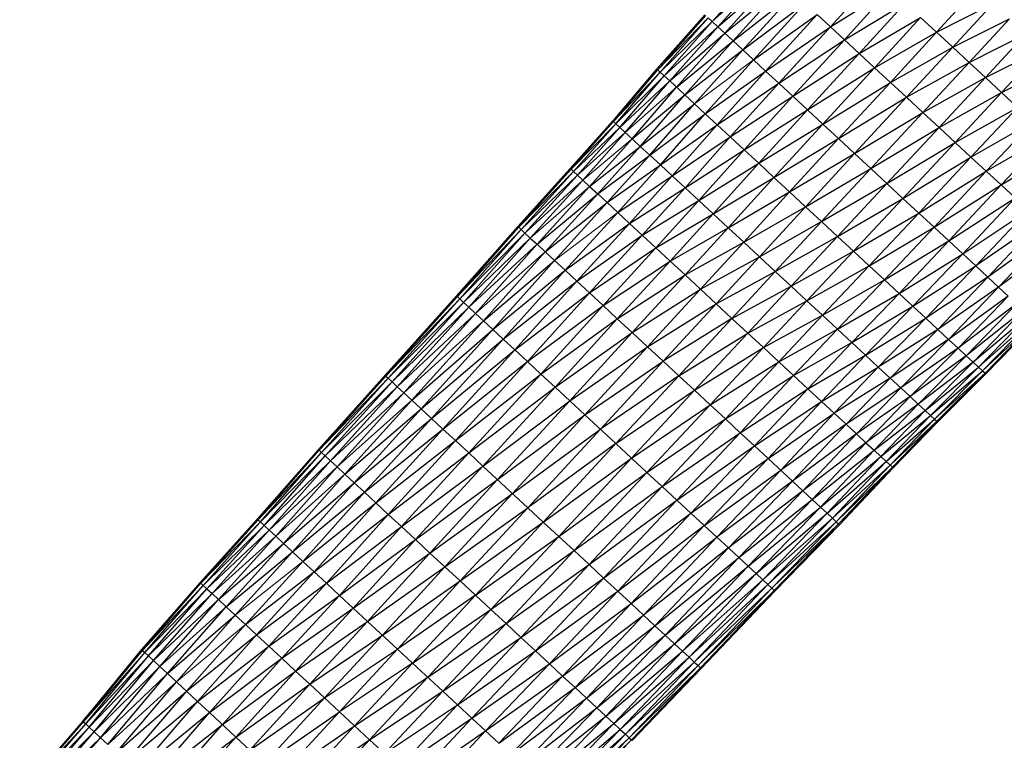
# Paper-space layout '_Left' of a CAD drawing. Header units: millimetres. Extents: x 1 to 464, y 0 to 650.
# Tile 17 of 50: x 139 to 214, y 270 to 325. Entities that reach past the tile are written whole.
import ezdxf

# ---------------------------------------------------------------- set-up
doc = ezdxf.new("R2010")
doc.units = ezdxf.units.MM

psp = doc.layouts.new('_Left')

# ---------------------------------------------------------------- linework, layer by layer
at = {"color": 7, "linetype": 'Continuous', "lineweight": 25}
for p, q in [((191.828, 325.335), (195.765, 329.678)), ((191.828, 325.335), (196.189, 329.285)), ((192.251, 324.944), (196.189, 329.285)), ((192.251, 324.944), (196.723, 328.79)), ((200.871, 324.945), (204.371, 328.805)), ((192.782, 324.45), (197.363, 328.197)), ((193.419, 323.86), (197.363, 328.197)), ((193.419, 323.86), (198.103, 327.511)), ((194.157, 323.177), (198.103, 327.511)), ((200.871, 324.945), (205.452, 327.803)), ((201.945, 323.95), (205.452, 327.803)), ((208.991, 324.523), (212.084, 327.872)), ((194.157, 323.177), (198.939, 326.736)), ((201.945, 323.95), (206.589, 326.749)), ((203.076, 322.901), (206.589, 326.749)), ((208.991, 324.523), (213.328, 326.719)), ((210.232, 323.373), (213.328, 326.719)), ((191.267, 325.855), (187.596, 321.71)), ((187.66, 321.651), (191.332, 325.795)), ((194.989, 322.405), (199.865, 325.878)), ((199.865, 325.878), (200.871, 324.945)), ((203.076, 322.901), (207.773, 325.652)), ((204.253, 321.81), (207.773, 325.652)), ((187.66, 321.651), (191.521, 325.62)), ((187.847, 321.477), (191.521, 325.62)), ((187.847, 321.477), (191.828, 325.335)), ((188.153, 321.194), (191.828, 325.335)), ((188.153, 321.194), (192.251, 324.944)), ((188.572, 320.805), (192.251, 324.944)), ((191.521, 325.62), (191.828, 325.335)), ((191.828, 325.335), (192.251, 324.944)), ((192.251, 324.944), (192.782, 324.45)), ((195.912, 321.55), (200.871, 324.945)), ((196.914, 320.621), (200.871, 324.945)), ((200.871, 324.945), (201.945, 323.95)), ((210.232, 323.373), (214.583, 325.556)), ((214.583, 325.556), (211.484, 322.212)), ((188.572, 320.805), (192.782, 324.45)), ((189.1, 320.316), (192.782, 324.45)), ((192.782, 324.45), (193.419, 323.86)), ((204.253, 321.81), (208.991, 324.523)), ((205.464, 320.688), (208.991, 324.523)), ((208.991, 324.523), (210.232, 323.373)), ((211.484, 322.212), (215.838, 324.392)), ((212.736, 321.052), (215.838, 324.392)), ((189.1, 320.316), (193.419, 323.86)), ((193.419, 323.86), (194.157, 323.177)), ((196.914, 320.621), (201.945, 323.95)), ((197.984, 319.629), (201.945, 323.95)), ((201.945, 323.95), (203.076, 322.901)), ((189.732, 319.73), (194.157, 323.177)), ((190.464, 319.051), (194.157, 323.177)), ((194.157, 323.177), (194.989, 322.405)), ((197.984, 319.629), (203.076, 322.901)), ((199.111, 318.585), (203.076, 322.901)), ((203.076, 322.901), (204.253, 321.81)), ((205.464, 320.688), (210.232, 323.373)), ((206.697, 319.545), (210.232, 323.373)), ((210.232, 323.373), (211.484, 322.212)), ((212.736, 321.052), (217.082, 323.24)), ((213.977, 319.902), (217.082, 323.24)), ((191.291, 318.285), (194.989, 322.405)), ((194.989, 322.405), (195.912, 321.55)), ((206.697, 319.545), (211.484, 322.212)), ((211.484, 322.212), (207.942, 318.391)), ((211.484, 322.212), (212.736, 321.052)), ((213.977, 319.902), (218.302, 322.109)), ((187.596, 321.71), (184.207, 317.747)), ((184.207, 317.747), (187.66, 321.651)), ((184.271, 317.688), (187.66, 321.651)), ((184.271, 317.688), (187.847, 321.477)), ((184.456, 317.517), (187.847, 321.477)), ((184.456, 317.517), (188.153, 321.194)), ((184.757, 317.237), (188.153, 321.194)), ((187.66, 321.651), (187.847, 321.477)), ((187.847, 321.477), (188.153, 321.194)), ((188.153, 321.194), (188.572, 320.805)), ((191.291, 318.285), (195.912, 321.55)), ((192.207, 317.436), (195.912, 321.55)), ((195.912, 321.55), (196.914, 320.621)), ((199.111, 318.585), (204.253, 321.81)), ((200.283, 317.498), (204.253, 321.81)), ((204.253, 321.81), (205.464, 320.688)), ((185.171, 316.853), (188.572, 320.805)), ((188.572, 320.805), (189.732, 319.73)), ((192.207, 317.436), (196.914, 320.621)), ((193.202, 316.514), (196.914, 320.621)), ((196.914, 320.621), (197.984, 319.629)), ((200.283, 317.498), (205.464, 320.688)), ((201.489, 316.38), (205.464, 320.688)), ((205.464, 320.688), (206.697, 319.545)), ((207.942, 318.391), (212.736, 321.052)), ((209.187, 317.237), (212.736, 321.052)), ((212.736, 321.052), (213.977, 319.902)), ((185.171, 316.853), (189.1, 320.316)), ((185.693, 316.37), (189.1, 320.316)), ((185.693, 316.37), (189.732, 319.73)), ((186.318, 315.791), (189.732, 319.73)), ((189.732, 319.73), (190.464, 319.051)), ((193.202, 316.514), (197.984, 319.629)), ((194.264, 315.529), (197.984, 319.629)), ((197.984, 319.629), (199.111, 318.585)), ((209.187, 317.237), (213.977, 319.902)), ((210.42, 316.094), (213.977, 319.902)), ((213.977, 319.902), (215.194, 318.774)), ((186.318, 315.791), (190.464, 319.051)), ((187.041, 315.121), (190.464, 319.051)), ((190.464, 319.051), (191.291, 318.285)), ((201.489, 316.38), (206.697, 319.545)), ((202.718, 315.242), (206.697, 319.545)), ((206.697, 319.545), (207.942, 318.391)), ((187.041, 315.121), (191.291, 318.285)), ((187.857, 314.364), (191.291, 318.285)), ((191.291, 318.285), (192.207, 317.436)), ((194.264, 315.529), (199.111, 318.585)), ((195.383, 314.493), (199.111, 318.585)), ((199.111, 318.585), (200.283, 317.498)), ((202.718, 315.242), (207.942, 318.391)), ((207.942, 318.391), (203.958, 314.092)), ((207.942, 318.391), (209.187, 317.237)), ((210.42, 316.094), (215.194, 318.774)), ((211.631, 314.973), (215.194, 318.774)), ((184.207, 317.747), (180.961, 314.096)), ((180.961, 314.096), (184.271, 317.688)), ((181.024, 314.038), (184.271, 317.688)), ((181.024, 314.038), (184.456, 317.517)), ((181.208, 313.868), (184.456, 317.517)), ((184.207, 317.747), (184.271, 317.688)), ((187.857, 314.364), (192.207, 317.436)), ((188.762, 313.525), (192.207, 317.436)), ((192.207, 317.436), (193.202, 316.514)), ((195.383, 314.493), (200.283, 317.498)), ((196.546, 313.414), (200.283, 317.498)), ((200.283, 317.498), (201.489, 316.38)), ((211.631, 314.973), (216.377, 317.677)), ((212.807, 313.883), (216.377, 317.677)), ((181.208, 313.868), (184.757, 317.237)), ((181.508, 313.589), (184.757, 317.237)), ((181.508, 313.589), (185.171, 316.853)), ((181.919, 313.208), (185.171, 316.853)), ((185.171, 316.853), (185.693, 316.37)), ((203.958, 314.092), (209.187, 317.237)), ((205.198, 312.943), (209.187, 317.237)), ((209.187, 317.237), (210.42, 316.094)), ((212.807, 313.883), (217.514, 316.624)), ((213.937, 312.835), (217.514, 316.624)), ((185.693, 316.37), (186.318, 315.791)), ((188.762, 313.525), (193.202, 316.514)), ((189.745, 312.614), (193.202, 316.514)), ((193.202, 316.514), (194.264, 315.529)), ((196.546, 313.414), (201.489, 316.38)), ((197.744, 312.304), (201.489, 316.38)), ((201.489, 316.38), (202.718, 315.242)), ((205.198, 312.943), (210.42, 316.094)), ((206.426, 311.804), (210.42, 316.094)), ((210.42, 316.094), (211.631, 314.973)), ((182.438, 312.727), (186.318, 315.791)), ((183.059, 312.152), (186.318, 315.791)), ((183.059, 312.152), (187.041, 315.121)), ((183.777, 311.486), (187.041, 315.121)), ((186.318, 315.791), (187.041, 315.121)), ((189.745, 312.614), (194.264, 315.529)), ((190.794, 311.642), (194.264, 315.529)), ((194.264, 315.529), (195.383, 314.493)), ((197.744, 312.304), (202.718, 315.242)), ((198.964, 311.173), (202.718, 315.242)), ((202.718, 315.242), (203.958, 314.092)), ((213.937, 312.835), (218.593, 315.624)), ((183.777, 311.486), (187.857, 314.364)), ((184.589, 310.733), (187.857, 314.364)), ((190.794, 311.642), (195.383, 314.493)), ((191.899, 310.618), (195.383, 314.493)), ((195.383, 314.493), (196.546, 313.414)), ((206.426, 311.804), (211.631, 314.973)), ((207.632, 310.687), (211.631, 314.973)), ((211.631, 314.973), (212.807, 313.883)), ((180.961, 314.096), (176.943, 309.661)), ((176.943, 309.661), (181.024, 314.038)), ((177.006, 309.603), (181.024, 314.038)), ((177.006, 309.603), (181.208, 313.868)), ((177.189, 309.433), (181.208, 313.868)), ((177.189, 309.433), (181.508, 313.589)), ((177.488, 309.156), (181.508, 313.589)), ((180.961, 314.096), (181.024, 314.038)), ((181.024, 314.038), (181.208, 313.868)), ((181.208, 313.868), (181.508, 313.589)), ((181.508, 313.589), (181.919, 313.208)), ((198.964, 311.173), (203.958, 314.092)), ((203.958, 314.092), (200.195, 310.032)), ((203.958, 314.092), (205.198, 312.943)), ((207.632, 310.687), (212.807, 313.883)), ((208.803, 309.602), (212.807, 313.883)), ((212.807, 313.883), (213.937, 312.835)), ((177.488, 309.156), (181.919, 313.208)), ((177.898, 308.776), (181.919, 313.208)), ((181.919, 313.208), (182.438, 312.727)), ((184.589, 310.733), (188.762, 313.525)), ((185.488, 309.9), (188.762, 313.525)), ((188.762, 313.525), (189.745, 312.614)), ((191.899, 310.618), (196.546, 313.414)), ((193.049, 309.552), (196.546, 313.414)), ((196.546, 313.414), (197.744, 312.304)), ((200.195, 310.032), (205.198, 312.943)), ((201.426, 308.892), (205.198, 312.943)), ((205.198, 312.943), (206.426, 311.804)), ((208.803, 309.602), (213.937, 312.835)), ((209.929, 308.558), (213.937, 312.835)), ((213.937, 312.835), (215.01, 311.841)), ((178.414, 308.298), (182.438, 312.727)), ((178.414, 308.298), (183.059, 312.152)), ((179.033, 307.725), (183.059, 312.152)), ((182.438, 312.727), (183.059, 312.152)), ((183.059, 312.152), (183.777, 311.486)), ((185.488, 309.9), (189.745, 312.614)), ((186.465, 308.994), (189.745, 312.614)), ((189.745, 312.614), (190.794, 311.642)), ((193.049, 309.552), (197.744, 312.304)), ((194.232, 308.456), (197.744, 312.304)), ((197.744, 312.304), (198.964, 311.173)), ((179.033, 307.725), (183.777, 311.486)), ((179.748, 307.061), (183.777, 311.486)), ((183.777, 311.486), (184.589, 310.733)), ((186.465, 308.994), (190.794, 311.642)), ((187.508, 308.027), (190.794, 311.642)), ((190.794, 311.642), (191.899, 310.618)), ((201.426, 308.892), (206.426, 311.804)), ((202.645, 307.761), (206.426, 311.804)), ((206.426, 311.804), (207.632, 310.687)), ((209.929, 308.558), (215.01, 311.841)), ((210.998, 307.568), (215.01, 311.841)), ((184.589, 310.733), (185.488, 309.9)), ((187.508, 308.027), (191.899, 310.618)), ((188.607, 307.009), (191.899, 310.618)), ((191.899, 310.618), (193.049, 309.552)), ((194.232, 308.456), (198.964, 311.173)), ((195.437, 307.339), (198.964, 311.173)), ((198.964, 311.173), (200.195, 310.032)), ((202.645, 307.761), (207.632, 310.687)), ((203.842, 306.652), (207.632, 310.687)), ((207.632, 310.687), (208.803, 309.602)), ((210.998, 307.568), (216.014, 310.91)), ((211.999, 306.64), (216.014, 310.91)), ((180.557, 306.312), (185.488, 309.9)), ((181.452, 305.481), (185.488, 309.9)), ((185.488, 309.9), (186.465, 308.994)), ((195.437, 307.339), (200.195, 310.032)), ((200.195, 310.032), (196.653, 306.212)), ((200.195, 310.032), (201.426, 308.892)), ((216.939, 310.053), (211.999, 306.64)), ((216.939, 310.053), (212.919, 305.787)), ((176.943, 309.661), (172.251, 304.352)), ((172.251, 304.352), (177.006, 309.603)), ((172.314, 304.294), (177.006, 309.603)), ((172.314, 304.294), (177.189, 309.433)), ((172.495, 304.126), (177.189, 309.433)), ((172.495, 304.126), (177.488, 309.156)), ((172.791, 303.852), (177.488, 309.156)), ((176.943, 309.661), (177.006, 309.603)), ((177.006, 309.603), (177.189, 309.433)), ((177.189, 309.433), (177.488, 309.156)), ((188.607, 307.009), (193.049, 309.552)), ((189.75, 305.95), (193.049, 309.552)), ((193.049, 309.552), (194.232, 308.456)), ((203.842, 306.652), (208.803, 309.602)), ((205.005, 305.574), (208.803, 309.602)), ((208.803, 309.602), (209.929, 308.558)), ((217.773, 309.28), (212.919, 305.787)), ((217.773, 309.28), (213.75, 305.017)), ((172.791, 303.852), (177.898, 308.776)), ((173.196, 303.476), (177.898, 308.776)), ((177.898, 308.776), (178.414, 308.298)), ((181.452, 305.481), (186.465, 308.994)), ((182.425, 304.58), (186.465, 308.994)), ((186.465, 308.994), (187.508, 308.027)), ((189.75, 305.95), (194.232, 308.456)), ((190.925, 304.86), (194.232, 308.456)), ((194.232, 308.456), (195.437, 307.339)), ((196.653, 306.212), (201.426, 308.892)), ((197.869, 305.085), (201.426, 308.892)), ((201.426, 308.892), (202.645, 307.761)), ((205.005, 305.574), (209.929, 308.558)), ((206.123, 304.538), (209.929, 308.558)), ((209.929, 308.558), (210.998, 307.568)), ((218.511, 308.596), (213.75, 305.017)), ((173.196, 303.476), (178.414, 308.298)), ((173.708, 303.002), (178.414, 308.298)), ((173.708, 303.002), (179.033, 307.725)), ((174.32, 302.434), (179.033, 307.725)), ((178.414, 308.298), (179.033, 307.725)), ((179.033, 307.725), (179.748, 307.061)), ((182.425, 304.58), (187.508, 308.027)), ((183.464, 303.617), (187.508, 308.027)), ((187.508, 308.027), (188.607, 307.009)), ((197.869, 305.085), (202.645, 307.761)), ((199.073, 303.968), (202.645, 307.761)), ((202.645, 307.761), (203.842, 306.652)), ((206.123, 304.538), (210.998, 307.568)), ((207.184, 303.555), (210.998, 307.568)), ((210.998, 307.568), (211.999, 306.64)), ((174.32, 302.434), (179.748, 307.061)), ((175.029, 301.778), (179.748, 307.061)), ((179.748, 307.061), (180.557, 306.312)), ((183.464, 303.617), (188.607, 307.009)), ((184.558, 302.603), (188.607, 307.009)), ((188.607, 307.009), (189.75, 305.95)), ((190.925, 304.86), (195.437, 307.339)), ((192.123, 303.75), (195.437, 307.339)), ((195.437, 307.339), (196.653, 306.212)), ((175.029, 301.778), (180.557, 306.312)), ((180.557, 306.312), (175.829, 301.036)), ((180.557, 306.312), (181.452, 305.481)), ((192.123, 303.75), (196.653, 306.212)), ((196.653, 306.212), (193.332, 302.63)), ((196.653, 306.212), (197.869, 305.085)), ((199.073, 303.968), (203.842, 306.652)), ((200.256, 302.872), (203.842, 306.652)), ((203.842, 306.652), (205.005, 305.574)), ((207.184, 303.555), (211.999, 306.64)), ((208.177, 302.634), (211.999, 306.64)), ((211.999, 306.64), (212.919, 305.787)), ((175.829, 301.036), (181.452, 305.481)), ((176.716, 300.214), (181.452, 305.481)), ((181.452, 305.481), (182.425, 304.58)), ((184.558, 302.603), (189.75, 305.95)), ((185.696, 301.548), (189.75, 305.95)), ((189.75, 305.95), (190.925, 304.86)), ((200.256, 302.872), (205.005, 305.574)), ((201.405, 301.808), (205.005, 305.574)), ((205.005, 305.574), (206.123, 304.538)), ((212.919, 305.787), (208.177, 302.634)), ((212.919, 305.787), (209.092, 301.787)), ((212.919, 305.787), (213.75, 305.017)), ((176.716, 300.214), (182.425, 304.58)), ((177.679, 299.321), (182.425, 304.58)), ((182.425, 304.58), (183.464, 303.617)), ((185.696, 301.548), (190.925, 304.86)), ((186.868, 300.462), (190.925, 304.86)), ((190.925, 304.86), (192.123, 303.75)), ((193.332, 302.63), (197.869, 305.085)), ((194.541, 301.509), (197.869, 305.085)), ((197.869, 305.085), (199.073, 303.968)), ((201.405, 301.808), (206.123, 304.538)), ((202.509, 300.784), (206.123, 304.538)), ((206.123, 304.538), (207.184, 303.555)), ((213.75, 305.017), (209.092, 301.787)), ((213.75, 305.017), (209.917, 301.022)), ((213.75, 305.017), (214.486, 304.335)), ((172.251, 304.352), (166.775, 298.271)), ((166.775, 298.271), (172.314, 304.294)), ((166.836, 298.214), (172.314, 304.294)), ((166.836, 298.214), (172.495, 304.126)), ((167.016, 298.047), (172.495, 304.126)), ((167.016, 298.047), (172.791, 303.852)), ((167.31, 297.775), (172.791, 303.852)), ((172.251, 304.352), (172.314, 304.294)), ((172.314, 304.294), (172.495, 304.126)), ((172.495, 304.126), (172.791, 303.852)), ((194.541, 301.509), (199.073, 303.968)), ((195.739, 300.399), (199.073, 303.968)), ((199.073, 303.968), (200.256, 302.872)), ((214.486, 304.335), (209.917, 301.022)), ((214.486, 304.335), (210.647, 300.346)), ((167.31, 297.775), (173.196, 303.476)), ((167.713, 297.401), (173.196, 303.476)), ((177.679, 299.321), (183.464, 303.617)), ((178.708, 298.368), (183.464, 303.617)), ((183.464, 303.617), (184.558, 302.603)), ((186.868, 300.462), (192.123, 303.75)), ((188.061, 299.357), (192.123, 303.75)), ((192.123, 303.75), (193.332, 302.63)), ((202.509, 300.784), (207.184, 303.555)), ((203.557, 299.813), (207.184, 303.555)), ((207.184, 303.555), (208.177, 302.634)), ((215.12, 303.747), (210.647, 300.346)), ((215.12, 303.747), (211.277, 299.762)), ((215.65, 303.256), (211.277, 299.762)), ((215.65, 303.256), (211.803, 299.274)), ((167.713, 297.401), (173.708, 303.002)), ((168.221, 296.931), (173.708, 303.002)), ((168.221, 296.931), (174.32, 302.434)), ((168.829, 296.367), (174.32, 302.434)), ((173.708, 303.002), (174.32, 302.434)), ((174.32, 302.434), (175.029, 301.778)), ((178.708, 298.368), (184.558, 302.603)), ((179.791, 297.364), (184.558, 302.603)), ((184.558, 302.603), (185.696, 301.548)), ((193.332, 302.63), (188.061, 299.357)), ((193.332, 302.63), (189.265, 298.241)), ((193.332, 302.63), (194.541, 301.509)), ((195.739, 300.399), (200.256, 302.872)), ((196.914, 299.31), (200.256, 302.872)), ((200.256, 302.872), (201.405, 301.808)), ((203.557, 299.813), (208.177, 302.634)), ((204.538, 298.903), (208.177, 302.634)), ((208.177, 302.634), (209.092, 301.787)), ((216.07, 302.867), (211.803, 299.274)), ((216.07, 302.867), (212.22, 298.888)), ((212.22, 298.888), (216.376, 302.584)), ((216.376, 302.584), (212.523, 298.607)), ((212.523, 298.607), (216.562, 302.411)), ((216.562, 302.411), (212.708, 298.436)), ((212.708, 298.436), (216.624, 302.354)), ((216.624, 302.354), (212.77, 298.378)), ((168.829, 296.367), (175.029, 301.778)), ((169.532, 295.715), (175.029, 301.778)), ((175.829, 301.036), (175.029, 301.778)), ((179.791, 297.364), (185.696, 301.548)), ((180.917, 296.319), (185.696, 301.548)), ((185.696, 301.548), (186.868, 300.462)), ((196.914, 299.31), (201.405, 301.808)), ((198.056, 298.252), (201.405, 301.808)), ((201.405, 301.808), (202.509, 300.784)), ((209.092, 301.787), (204.538, 298.903)), ((209.092, 301.787), (205.441, 298.066)), ((209.092, 301.787), (209.917, 301.022)), ((169.532, 295.715), (175.829, 301.036)), ((175.829, 301.036), (170.327, 294.978)), ((175.829, 301.036), (176.716, 300.214)), ((189.265, 298.241), (194.541, 301.509)), ((190.469, 297.125), (194.541, 301.509)), ((194.541, 301.509), (195.739, 300.399)), ((198.056, 298.252), (202.509, 300.784)), ((199.153, 297.234), (202.509, 300.784)), ((202.509, 300.784), (203.557, 299.813)), ((209.917, 301.022), (205.441, 298.066)), ((209.917, 301.022), (206.256, 297.311)), ((209.917, 301.022), (210.647, 300.346)), ((170.327, 294.978), (176.716, 300.214)), ((171.208, 294.162), (176.716, 300.214)), ((176.716, 300.214), (177.679, 299.321)), ((180.917, 296.319), (186.868, 300.462)), ((182.077, 295.245), (186.868, 300.462)), ((186.868, 300.462), (188.061, 299.357)), ((190.469, 297.125), (195.739, 300.399)), ((191.661, 296.019), (195.739, 300.399)), ((195.739, 300.399), (196.914, 299.31)), ((210.647, 300.346), (206.256, 297.311)), ((210.647, 300.346), (206.978, 296.643)), ((210.647, 300.346), (211.277, 299.762)), ((171.208, 294.162), (177.679, 299.321)), ((172.164, 293.275), (177.679, 299.321)), ((177.679, 299.321), (178.708, 298.368)), ((182.077, 295.245), (188.061, 299.357)), ((183.258, 294.15), (188.061, 299.357)), ((188.061, 299.357), (189.265, 298.241)), ((191.661, 296.019), (196.914, 299.31)), ((192.832, 294.935), (196.914, 299.31)), ((196.914, 299.31), (198.056, 298.252)), ((199.153, 297.234), (203.557, 299.813)), ((200.196, 296.269), (203.557, 299.813)), ((203.557, 299.813), (204.538, 298.903)), ((211.277, 299.762), (206.978, 296.643)), ((211.277, 299.762), (207.6, 296.066)), ((211.803, 299.274), (207.6, 296.066)), ((211.803, 299.274), (208.12, 295.584)), ((211.277, 299.762), (211.803, 299.274)), ((211.803, 299.274), (212.22, 298.888)), ((200.196, 296.269), (204.538, 298.903)), ((201.171, 295.365), (204.538, 298.903)), ((204.538, 298.903), (205.441, 298.066)), ((208.12, 295.584), (212.22, 298.888)), ((212.22, 298.888), (208.532, 295.203)), ((208.532, 295.203), (212.523, 298.607)), ((212.523, 298.607), (208.831, 294.925)), ((212.22, 298.888), (212.523, 298.607)), ((212.523, 298.607), (212.708, 298.436)), ((166.775, 298.271), (161.67, 292.595)), ((161.67, 292.595), (166.836, 298.214)), ((161.732, 292.538), (166.836, 298.214)), ((161.732, 292.538), (167.016, 298.047)), ((161.91, 292.372), (167.016, 298.047)), ((161.91, 292.372), (167.31, 297.775)), ((162.202, 292.102), (167.31, 297.775)), ((166.775, 298.271), (166.836, 298.214)), ((166.836, 298.214), (167.016, 298.047)), ((167.016, 298.047), (167.31, 297.775)), ((167.31, 297.775), (167.713, 297.401)), ((172.164, 293.275), (178.708, 298.368)), ((173.186, 292.329), (178.708, 298.368)), ((178.708, 298.368), (179.791, 297.364)), ((189.265, 298.241), (183.258, 294.15)), ((189.265, 298.241), (184.45, 293.045)), ((189.265, 298.241), (190.469, 297.125)), ((192.832, 294.935), (198.056, 298.252)), ((193.969, 293.88), (198.056, 298.252)), ((198.056, 298.252), (199.153, 297.234)), ((205.441, 298.066), (201.171, 295.365)), ((205.441, 298.066), (202.069, 294.532)), ((205.441, 298.066), (206.256, 297.311)), ((208.831, 294.925), (212.708, 298.436)), ((212.708, 298.436), (209.014, 294.756)), ((209.014, 294.756), (212.77, 298.378)), ((212.77, 298.378), (209.075, 294.699)), ((212.708, 298.436), (212.77, 298.378)), ((162.202, 292.102), (167.713, 297.401)), ((162.602, 291.731), (167.713, 297.401)), ((167.713, 297.401), (168.221, 296.931)), ((173.186, 292.329), (179.791, 297.364)), ((174.261, 291.332), (179.791, 297.364)), ((179.791, 297.364), (180.917, 296.319)), ((184.45, 293.045), (190.469, 297.125)), ((185.642, 291.941), (190.469, 297.125)), ((190.469, 297.125), (191.661, 296.019)), ((193.969, 293.88), (199.153, 297.234)), ((195.062, 292.867), (199.153, 297.234)), ((199.153, 297.234), (200.196, 296.269)), ((206.256, 297.311), (202.069, 294.532)), ((206.256, 297.311), (202.879, 293.782)), ((206.256, 297.311), (206.978, 296.643)), ((162.602, 291.731), (168.221, 296.931)), ((163.106, 291.263), (168.829, 296.367)), ((163.71, 290.704), (168.829, 296.367)), ((168.221, 296.931), (168.829, 296.367)), ((168.829, 296.367), (169.532, 295.715)), ((174.261, 291.332), (180.917, 296.319)), ((175.38, 290.295), (180.917, 296.319)), ((180.917, 296.319), (182.077, 295.245)), ((195.062, 292.867), (200.196, 296.269)), ((196.1, 291.906), (200.196, 296.269)), ((200.196, 296.269), (201.171, 295.365)), ((206.978, 296.643), (202.879, 293.782)), ((206.978, 296.643), (203.596, 293.117)), ((206.978, 296.643), (207.6, 296.066)), ((163.71, 290.704), (169.532, 295.715)), ((164.409, 290.056), (169.532, 295.715)), ((170.327, 294.978), (169.532, 295.715)), ((185.642, 291.941), (191.661, 296.019)), ((186.823, 290.846), (191.661, 296.019)), ((191.661, 296.019), (192.832, 294.935)), ((207.6, 296.066), (203.596, 293.117)), ((207.6, 296.066), (204.215, 292.544)), ((204.215, 292.544), (208.12, 295.584)), ((208.12, 295.584), (204.731, 292.065)), ((207.6, 296.066), (208.12, 295.584)), ((208.12, 295.584), (208.532, 295.203)), ((164.409, 290.056), (170.327, 294.978)), ((165.198, 289.324), (170.327, 294.978)), ((170.327, 294.978), (171.208, 294.162)), ((175.38, 290.295), (182.077, 295.245)), ((176.531, 289.228), (182.077, 295.245)), ((182.077, 295.245), (184.45, 293.045)), ((186.823, 290.846), (192.832, 294.935)), ((187.981, 289.772), (192.832, 294.935)), ((192.832, 294.935), (193.969, 293.88)), ((196.1, 291.906), (201.171, 295.365)), ((197.072, 291.005), (201.171, 295.365)), ((201.171, 295.365), (202.069, 294.532)), ((204.731, 292.065), (208.532, 295.203)), ((208.532, 295.203), (205.141, 291.686)), ((205.141, 291.686), (208.831, 294.925)), ((208.831, 294.925), (205.439, 291.41)), ((205.439, 291.41), (209.014, 294.756)), ((209.014, 294.756), (205.62, 291.241)), ((208.532, 295.203), (208.831, 294.925)), ((208.831, 294.925), (209.014, 294.756)), ((209.014, 294.756), (209.075, 294.699)), ((165.198, 289.324), (171.208, 294.162)), ((166.073, 288.514), (171.208, 294.162)), ((171.208, 294.162), (172.164, 293.275)), ((176.531, 289.228), (183.258, 294.15)), ((177.704, 288.141), (183.258, 294.15)), ((202.069, 294.532), (197.072, 291.005)), ((202.069, 294.532), (197.966, 290.176)), ((202.069, 294.532), (202.879, 293.782)), ((205.62, 291.241), (209.075, 294.699)), ((209.075, 294.699), (205.681, 291.185)), ((166.073, 288.514), (172.164, 293.275)), ((167.022, 287.634), (172.164, 293.275)), ((172.164, 293.275), (173.186, 292.329)), ((187.981, 289.772), (193.969, 293.88)), ((189.107, 288.729), (193.969, 293.88)), ((193.969, 293.88), (195.062, 292.867)), ((202.879, 293.782), (197.966, 290.176)), ((202.879, 293.782), (198.773, 289.429)), ((202.879, 293.782), (203.596, 293.117)), ((161.67, 292.595), (156.993, 287.272)), ((156.993, 287.272), (161.732, 292.538)), ((157.053, 287.216), (161.732, 292.538)), ((161.67, 292.595), (161.732, 292.538)), ((161.732, 292.538), (161.91, 292.372)), ((184.45, 293.045), (177.704, 288.141)), ((184.45, 293.045), (178.888, 287.044)), ((184.45, 293.045), (185.642, 291.941)), ((189.107, 288.729), (195.062, 292.867)), ((190.189, 287.726), (195.062, 292.867)), ((195.062, 292.867), (196.1, 291.906)), ((203.596, 293.117), (198.773, 289.429)), ((203.596, 293.117), (199.487, 288.767)), ((199.487, 288.767), (204.215, 292.544)), ((204.215, 292.544), (200.103, 288.196)), ((203.596, 293.117), (204.215, 292.544)), ((204.215, 292.544), (204.731, 292.065)), ((157.053, 287.216), (161.91, 292.372)), ((157.23, 287.052), (161.91, 292.372)), ((157.23, 287.052), (162.202, 292.102)), ((157.519, 286.785), (162.202, 292.102)), ((157.519, 286.785), (162.602, 291.731)), ((157.914, 286.418), (162.602, 291.731)), ((161.91, 292.372), (162.202, 292.102)), ((162.202, 292.102), (162.602, 291.731)), ((162.602, 291.731), (163.106, 291.263)), ((167.022, 287.634), (173.186, 292.329)), ((168.037, 286.694), (173.186, 292.329)), ((173.186, 292.329), (174.261, 291.332)), ((178.888, 287.044), (185.642, 291.941)), ((180.071, 285.947), (185.642, 291.941)), ((185.642, 291.941), (186.823, 290.846)), ((190.189, 287.726), (196.1, 291.906)), ((191.217, 286.774), (196.1, 291.906)), ((196.1, 291.906), (197.966, 290.176)), ((200.103, 288.196), (204.731, 292.065)), ((204.731, 292.065), (200.618, 287.719)), ((204.731, 292.065), (205.141, 291.686)), ((157.914, 286.418), (163.106, 291.263)), ((158.413, 285.956), (163.106, 291.263)), ((163.106, 291.263), (163.71, 290.704)), ((168.037, 286.694), (174.261, 291.332)), ((169.105, 285.704), (174.261, 291.332)), ((174.261, 291.332), (177.704, 288.141)), ((191.217, 286.774), (197.072, 291.005)), ((192.179, 285.882), (197.072, 291.005)), ((200.618, 287.719), (205.141, 291.686)), ((205.141, 291.686), (201.025, 287.341)), ((201.025, 287.341), (205.439, 291.41)), ((205.439, 291.41), (201.322, 287.066)), ((201.322, 287.066), (205.62, 291.241)), ((205.62, 291.241), (201.503, 286.899)), ((201.503, 286.899), (205.681, 291.185)), ((205.681, 291.185), (201.563, 286.843)), ((205.141, 291.686), (205.62, 291.241)), ((205.62, 291.241), (205.681, 291.185)), ((158.413, 285.956), (163.71, 290.704)), ((163.71, 290.704), (164.409, 290.056)), ((169.105, 285.704), (175.38, 290.295)), ((170.216, 284.674), (175.38, 290.295)), ((180.071, 285.947), (186.823, 290.846)), ((181.244, 284.86), (186.823, 290.846)), ((186.823, 290.846), (187.981, 289.772)), ((159.01, 285.403), (164.409, 290.056)), ((159.7, 284.762), (164.409, 290.056)), ((164.409, 290.056), (165.198, 289.324)), ((181.244, 284.86), (187.981, 289.772)), ((182.394, 283.794), (187.981, 289.772)), ((187.981, 289.772), (189.107, 288.729)), ((197.966, 290.176), (192.179, 285.882)), ((197.966, 290.176), (193.064, 285.062)), ((197.966, 290.176), (198.773, 289.429)), ((159.7, 284.762), (165.198, 289.324)), ((165.198, 289.324), (160.481, 284.039)), ((165.198, 289.324), (166.073, 288.514)), ((170.216, 284.674), (176.531, 289.228)), ((171.359, 283.614), (176.531, 289.228)), ((182.394, 283.794), (189.107, 288.729)), ((183.512, 282.758), (189.107, 288.729)), ((189.107, 288.729), (190.189, 287.726)), ((198.773, 289.429), (193.064, 285.062)), ((198.773, 289.429), (193.863, 284.322)), ((193.863, 284.322), (199.487, 288.767)), ((199.487, 288.767), (194.569, 283.667)), ((198.773, 289.429), (199.487, 288.767)), ((199.487, 288.767), (200.103, 288.196)), ((160.481, 284.039), (166.073, 288.514)), ((161.345, 283.238), (166.073, 288.514)), ((166.073, 288.514), (167.022, 287.634)), ((171.359, 283.614), (177.704, 288.141)), ((177.704, 288.141), (172.524, 282.535)), ((177.704, 288.141), (178.888, 287.044)), ((194.569, 283.667), (200.103, 288.196)), ((200.103, 288.196), (195.18, 283.101)), ((200.103, 288.196), (200.618, 287.719)), ((156.993, 287.272), (152.616, 282.42)), ((152.616, 282.42), (157.053, 287.216)), ((152.676, 282.364), (157.053, 287.216)), ((156.993, 287.272), (157.053, 287.216)), ((157.053, 287.216), (157.23, 287.052)), ((161.345, 283.238), (167.022, 287.634)), ((162.284, 282.368), (167.022, 287.634)), ((167.022, 287.634), (168.037, 286.694)), ((183.512, 282.758), (190.189, 287.726)), ((184.587, 281.762), (190.189, 287.726)), ((190.189, 287.726), (191.217, 286.774)), ((195.18, 283.101), (200.618, 287.719)), ((200.618, 287.719), (195.689, 282.629)), ((195.689, 282.629), (201.025, 287.341)), ((201.025, 287.341), (196.093, 282.255)), ((200.618, 287.719), (201.025, 287.341)), ((201.025, 287.341), (201.322, 287.066)), ((152.852, 282.201), (157.23, 287.052)), ((152.852, 282.201), (157.519, 286.785)), ((153.139, 281.935), (157.519, 286.785)), ((157.23, 287.052), (157.519, 286.785)), ((162.284, 282.368), (168.037, 286.694)), ((163.287, 281.438), (168.037, 286.694)), ((168.037, 286.694), (169.105, 285.704)), ((172.524, 282.535), (178.888, 287.044)), ((178.888, 287.044), (173.699, 281.445)), ((178.888, 287.044), (180.071, 285.947)), ((184.587, 281.762), (191.217, 286.774)), ((185.607, 280.816), (191.217, 286.774)), ((191.217, 286.774), (192.179, 285.882)), ((196.093, 282.255), (201.322, 287.066)), ((201.322, 287.066), (196.386, 281.983)), ((196.386, 281.983), (201.503, 286.899)), ((201.503, 286.899), (196.565, 281.817)), ((196.565, 281.817), (201.563, 286.843)), ((201.563, 286.843), (196.625, 281.762)), ((201.322, 287.066), (201.503, 286.899)), ((201.503, 286.899), (201.563, 286.843)), ((153.533, 281.571), (157.914, 286.418)), ((154.028, 281.111), (158.413, 285.956)), ((158.413, 285.956), (159.01, 285.403)), ((163.287, 281.438), (169.105, 285.704)), ((164.342, 280.46), (169.105, 285.704)), ((169.105, 285.704), (170.216, 284.674)), ((173.699, 281.445), (180.071, 285.947)), ((174.874, 280.356), (180.071, 285.947)), ((180.071, 285.947), (181.244, 284.86)), ((185.607, 280.816), (192.179, 285.882)), ((186.562, 279.931), (192.179, 285.882)), ((192.179, 285.882), (193.064, 285.062)), ((154.028, 281.111), (159.01, 285.403)), ((159.01, 285.403), (159.7, 284.762)), ((193.064, 285.062), (186.562, 279.931)), ((193.064, 285.062), (187.441, 279.116)), ((193.064, 285.062), (193.863, 284.322)), ((154.622, 280.561), (159.7, 284.762)), ((155.309, 279.924), (159.7, 284.762)), ((160.481, 284.039), (159.7, 284.762)), ((164.342, 280.46), (170.216, 284.674)), ((165.441, 279.442), (170.216, 284.674)), ((170.216, 284.674), (171.359, 283.614)), ((174.874, 280.356), (181.244, 284.86)), ((176.039, 279.277), (181.244, 284.86)), ((181.244, 284.86), (182.394, 283.794)), ((187.441, 279.116), (193.863, 284.322)), ((193.863, 284.322), (188.234, 278.381)), ((193.863, 284.322), (194.569, 283.667)), ((160.481, 284.039), (156.085, 279.205)), ((160.481, 284.039), (161.345, 283.238)), ((165.441, 279.442), (171.359, 283.614)), ((166.571, 278.394), (171.359, 283.614)), ((171.359, 283.614), (172.524, 282.535)), ((176.039, 279.277), (182.394, 283.794)), ((177.181, 278.218), (182.394, 283.794)), ((182.394, 283.794), (183.512, 282.758)), ((188.234, 278.381), (194.569, 283.667)), ((194.569, 283.667), (188.936, 277.731)), ((194.569, 283.667), (195.18, 283.101)), ((156.085, 279.205), (161.345, 283.238)), ((156.945, 278.408), (161.345, 283.238)), ((161.345, 283.238), (162.284, 282.368)), ((177.181, 278.218), (183.512, 282.758)), ((178.291, 277.189), (183.512, 282.758)), ((183.512, 282.758), (184.587, 281.762)), ((188.936, 277.731), (195.18, 283.101)), ((195.18, 283.101), (189.542, 277.169)), ((195.18, 283.101), (195.689, 282.629)), ((152.616, 282.42), (148.142, 277.284)), ((148.142, 277.284), (152.676, 282.364)), ((148.201, 277.229), (152.676, 282.364)), ((148.375, 277.068), (152.852, 282.201)), ((148.375, 277.068), (153.139, 281.935)), ((148.658, 276.806), (153.139, 281.935)), ((152.616, 282.42), (152.676, 282.364)), ((152.676, 282.364), (152.852, 282.201)), ((152.852, 282.201), (153.139, 281.935)), ((153.139, 281.935), (153.533, 281.571)), ((156.945, 278.408), (162.284, 282.368)), ((157.879, 277.542), (162.284, 282.368)), ((162.284, 282.368), (163.287, 281.438)), ((166.571, 278.394), (172.524, 282.535)), ((167.722, 277.327), (172.524, 282.535)), ((172.524, 282.535), (173.699, 281.445)), ((189.542, 277.169), (195.689, 282.629)), ((195.689, 282.629), (190.048, 276.701)), ((190.048, 276.701), (196.093, 282.255)), ((196.093, 282.255), (190.448, 276.329)), ((190.448, 276.329), (196.386, 281.983)), ((196.386, 281.983), (190.74, 276.059)), ((195.689, 282.629), (196.093, 282.255)), ((196.093, 282.255), (196.386, 281.983)), ((196.386, 281.983), (196.565, 281.817)), ((149.046, 276.446), (153.533, 281.571)), ((153.533, 281.571), (154.028, 281.111)), ((157.879, 277.542), (163.287, 281.438)), ((158.876, 276.618), (163.287, 281.438)), ((163.287, 281.438), (164.342, 280.46)), ((173.699, 281.445), (167.722, 277.327)), ((173.699, 281.445), (168.884, 276.25)), ((173.699, 281.445), (174.874, 280.356)), ((178.291, 277.189), (184.587, 281.762)), ((179.359, 276.2), (184.587, 281.762)), ((184.587, 281.762), (185.607, 280.816)), ((190.74, 276.059), (196.565, 281.817)), ((196.565, 281.817), (190.918, 275.895)), ((190.918, 275.895), (196.625, 281.762)), ((196.625, 281.762), (190.977, 275.84)), ((196.565, 281.817), (196.625, 281.762)), ((149.046, 276.446), (154.028, 281.111)), ((149.536, 275.992), (154.028, 281.111)), ((149.536, 275.992), (154.622, 280.561)), ((150.122, 275.449), (154.622, 280.561)), ((154.028, 281.111), (154.622, 280.561)), ((158.876, 276.618), (164.342, 280.46)), ((159.926, 275.645), (164.342, 280.46)), ((164.342, 280.46), (165.441, 279.442)), ((179.359, 276.2), (185.607, 280.816)), ((180.372, 275.261), (185.607, 280.816)), ((185.607, 280.816), (186.562, 279.931)), ((150.122, 275.449), (155.309, 279.924)), ((156.085, 279.205), (155.309, 279.924)), ((168.884, 276.25), (174.874, 280.356)), ((170.046, 275.173), (174.874, 280.356)), ((174.874, 280.356), (176.039, 279.277)), ((180.372, 275.261), (186.562, 279.931)), ((181.32, 274.382), (186.562, 279.931)), ((186.562, 279.931), (187.441, 279.116)), ((156.085, 279.205), (156.945, 278.408)), ((159.926, 275.645), (165.441, 279.442)), ((161.018, 274.632), (165.441, 279.442)), ((165.441, 279.442), (167.722, 277.327)), ((170.046, 275.173), (176.039, 279.277)), ((171.197, 274.107), (176.039, 279.277)), ((176.039, 279.277), (177.181, 278.218)), ((181.32, 274.382), (187.441, 279.116)), ((187.441, 279.116), (182.193, 273.573)), ((187.441, 279.116), (188.234, 278.381)), ((151.566, 274.11), (156.945, 278.408)), ((152.414, 273.324), (156.945, 278.408)), ((156.945, 278.408), (157.879, 277.542)), ((161.018, 274.632), (166.571, 278.394)), ((162.142, 273.59), (166.571, 278.394)), ((171.197, 274.107), (177.181, 278.218)), ((172.327, 273.06), (177.181, 278.218)), ((177.181, 278.218), (178.291, 277.189)), ((182.193, 273.573), (188.234, 278.381)), ((188.234, 278.381), (182.98, 272.843)), ((188.234, 278.381), (188.936, 277.731)), ((152.414, 273.324), (157.879, 277.542)), ((153.336, 272.47), (157.879, 277.542)), ((157.879, 277.542), (158.876, 276.618)), ((182.98, 272.843), (188.936, 277.731)), ((188.936, 277.731), (183.677, 272.198)), ((188.936, 277.731), (189.542, 277.169)), ((148.142, 277.284), (143.632, 271.806)), ((143.632, 271.806), (148.201, 277.229)), ((143.69, 271.752), (148.375, 277.068)), ((143.859, 271.596), (148.375, 277.068)), ((144.135, 271.34), (148.658, 276.806)), ((148.142, 277.284), (148.201, 277.229)), ((148.201, 277.229), (148.375, 277.068)), ((148.375, 277.068), (148.658, 276.806)), ((162.142, 273.59), (167.722, 277.327)), ((163.287, 272.529), (167.722, 277.327)), ((167.722, 277.327), (168.884, 276.25)), ((172.327, 273.06), (178.291, 277.189)), ((173.424, 272.043), (178.291, 277.189)), ((178.291, 277.189), (179.359, 276.2)), ((183.677, 272.198), (189.542, 277.169)), ((189.542, 277.169), (184.279, 271.64)), ((184.279, 271.64), (190.048, 276.701)), ((190.048, 276.701), (184.781, 271.175)), ((189.542, 277.169), (190.048, 276.701)), ((190.048, 276.701), (190.448, 276.329)), ((144.513, 270.989), (149.046, 276.446)), ((144.513, 270.989), (149.536, 275.992)), ((144.99, 270.547), (149.536, 275.992)), ((149.046, 276.446), (149.536, 275.992)), ((149.536, 275.992), (150.122, 275.449)), ((153.336, 272.47), (158.876, 276.618)), ((154.32, 271.557), (158.876, 276.618)), ((158.876, 276.618), (159.926, 275.645)), ((168.884, 276.25), (163.287, 272.529)), ((168.884, 276.25), (164.443, 271.458)), ((168.884, 276.25), (171.197, 274.107)), ((173.424, 272.043), (179.359, 276.2)), ((174.479, 271.065), (179.359, 276.2)), ((179.359, 276.2), (180.372, 275.261)), ((184.781, 271.175), (190.448, 276.329)), ((190.448, 276.329), (185.179, 270.806)), ((185.179, 270.806), (190.74, 276.059)), ((190.74, 276.059), (185.469, 270.538)), ((185.469, 270.538), (190.918, 275.895)), ((190.918, 275.895), (185.645, 270.374)), ((190.448, 276.329), (190.74, 276.059)), ((190.74, 276.059), (190.918, 275.895)), ((190.918, 275.895), (190.977, 275.84)), ((144.99, 270.547), (150.122, 275.449)), ((145.56, 270.019), (150.122, 275.449)), ((150.122, 275.449), (151.566, 274.11)), ((154.32, 271.557), (159.926, 275.645)), ((155.357, 270.597), (159.926, 275.645)), ((159.926, 275.645), (161.018, 274.632)), ((164.443, 271.458), (170.046, 275.173)), ((165.598, 270.387), (170.046, 275.173)), ((174.479, 271.065), (180.372, 275.261)), ((175.48, 270.137), (180.372, 275.261)), ((180.372, 275.261), (181.32, 274.382)), ((185.645, 270.374), (190.977, 275.84)), ((190.977, 275.84), (185.704, 270.319)), ((145.56, 270.019), (150.8, 274.82)), ((146.221, 269.406), (150.8, 274.82)), ((155.357, 270.597), (161.018, 274.632)), ((156.435, 269.597), (161.018, 274.632)), ((161.018, 274.632), (162.142, 273.59)), ((175.48, 270.137), (181.32, 274.382)), ((176.418, 269.268), (181.32, 274.382)), ((181.32, 274.382), (182.193, 273.573)), ((146.221, 269.406), (151.566, 274.11)), ((151.566, 274.11), (146.967, 268.715)), ((151.566, 274.11), (152.414, 273.324)), ((165.598, 270.387), (171.197, 274.107)), ((166.743, 269.326), (171.197, 274.107)), ((171.197, 274.107), (172.327, 273.06)), ((146.967, 268.715), (152.414, 273.324)), ((147.793, 267.949), (152.414, 273.324)), ((152.414, 273.324), (153.336, 272.47)), ((156.435, 269.597), (162.142, 273.59)), ((157.544, 268.569), (162.142, 273.59)), ((162.142, 273.59), (163.287, 272.529)), ((166.743, 269.326), (172.327, 273.06)), ((167.867, 268.285), (172.327, 273.06)), ((172.327, 273.06), (173.424, 272.043)), ((176.418, 269.268), (182.193, 273.573)), ((182.193, 273.573), (177.281, 268.468)), ((182.193, 273.573), (182.98, 272.843)), ((147.793, 267.949), (153.336, 272.47)), ((148.691, 267.117), (153.336, 272.47)), ((153.336, 272.47), (155.357, 270.597)), ((157.544, 268.569), (163.287, 272.529)), ((163.287, 272.529), (158.674, 267.522)), ((163.287, 272.529), (164.443, 271.458)), ((177.281, 268.468), (182.98, 272.843)), ((182.98, 272.843), (178.059, 267.747)), ((178.059, 267.747), (183.677, 272.198)), ((183.677, 272.198), (178.748, 267.108)), ((182.98, 272.843), (183.677, 272.198)), ((183.677, 272.198), (184.279, 271.64)), ((143.632, 271.806), (138.806, 266.247)), ((138.806, 266.247), (143.69, 271.752)), ((138.863, 266.194), (143.69, 271.752)), ((138.863, 266.194), (143.859, 271.596)), ((139.029, 266.039), (143.859, 271.596)), ((143.632, 271.806), (143.69, 271.752)), ((143.69, 271.752), (143.859, 271.596)), ((143.859, 271.596), (144.135, 271.34)), ((148.691, 267.117), (154.32, 271.557)), ((149.649, 266.229), (154.32, 271.557)), ((158.674, 267.522), (164.443, 271.458)), ((164.443, 271.458), (159.815, 266.464)), ((164.443, 271.458), (165.598, 270.387)), ((167.867, 268.285), (173.424, 272.043)), ((168.958, 267.273), (173.424, 272.043)), ((173.424, 272.043), (174.479, 271.065)), ((178.748, 267.108), (184.279, 271.64)), ((184.279, 271.64), (179.343, 266.557)), ((184.279, 271.64), (184.781, 271.175)), ((139.029, 266.039), (144.135, 271.34)), ((139.301, 265.788), (144.513, 270.989)), ((139.673, 265.442), (144.513, 270.989)), ((144.135, 271.34), (144.513, 270.989)), ((144.513, 270.989), (144.99, 270.547)), ((168.958, 267.273), (174.479, 271.065)), ((170.007, 266.301), (174.479, 271.065)), ((174.479, 271.065), (175.48, 270.137)), ((179.343, 266.557), (184.781, 271.175)), ((184.781, 271.175), (179.839, 266.097)), ((179.839, 266.097), (185.179, 270.806)), ((185.179, 270.806), (180.233, 265.733)), ((184.781, 271.175), (185.179, 270.806)), ((185.179, 270.806), (185.469, 270.538)), ((139.673, 265.442), (144.99, 270.547)), ((140.143, 265.007), (144.99, 270.547)), ((144.99, 270.547), (145.56, 270.019)), ((149.649, 266.229), (155.357, 270.597)), ((150.659, 265.293), (155.357, 270.597)), ((155.357, 270.597), (156.435, 269.597)), ((159.815, 266.464), (165.598, 270.387)), ((160.955, 265.407), (165.598, 270.387)), ((165.598, 270.387), (166.743, 269.326)), ((180.233, 265.733), (185.469, 270.538)), ((185.469, 270.538), (180.519, 265.467)), ((180.519, 265.467), (185.645, 270.374)), ((185.645, 270.374), (180.693, 265.306)), ((185.469, 270.538), (185.645, 270.374)), ((185.645, 270.374), (185.704, 270.319))]:
    psp.add_line(p, q, dxfattribs=at)
at = {"color": 142, "linetype": 'Continuous', "lineweight": 18, "true_color": 0x0080c0}
for p, q in [((192.782, 324.45), (196.723, 328.79)), ((194.989, 322.405), (198.939, 326.736)), ((187.596, 321.71), (191.332, 325.795)), ((195.912, 321.55), (199.865, 325.878)), ((207.773, 325.652), (208.991, 324.523)), ((189.732, 319.73), (193.419, 323.86)), ((190.464, 319.051), (194.989, 322.405)), ((187.596, 321.71), (187.66, 321.651)), ((184.757, 317.237), (188.572, 320.805)), ((184.271, 317.688), (184.456, 317.517)), ((184.456, 317.517), (184.757, 317.237)), ((184.757, 317.237), (185.171, 316.853)), ((181.919, 313.208), (185.693, 316.37)), ((182.438, 312.727), (185.693, 316.37)), ((187.041, 315.121), (187.857, 314.364)), ((187.857, 314.364), (188.762, 313.525)), ((177.898, 308.776), (182.438, 312.727)), ((179.748, 307.061), (184.589, 310.733)), ((180.557, 306.312), (184.589, 310.733)), ((177.488, 309.156), (177.898, 308.776)), ((172.791, 303.852), (173.196, 303.476)), ((173.196, 303.476), (173.708, 303.002)), ((163.106, 291.263), (168.221, 296.931)), ((159.01, 285.403), (163.71, 290.704)), ((152.676, 282.364), (157.23, 287.052)), ((157.519, 286.785), (157.914, 286.418)), ((153.139, 281.935), (157.914, 286.418)), ((153.533, 281.571), (158.413, 285.956)), ((157.914, 286.418), (158.413, 285.956)), ((154.622, 280.561), (159.01, 285.403)), ((155.309, 279.924), (160.481, 284.039)), ((148.201, 277.229), (152.852, 282.201)), ((148.658, 276.806), (153.533, 281.571)), ((154.622, 280.561), (155.309, 279.924)), ((150.8, 274.82), (155.309, 279.924)), ((150.8, 274.82), (156.085, 279.205)), ((151.566, 274.11), (156.085, 279.205)), ((143.69, 271.752), (148.201, 277.229)), ((143.859, 271.596), (148.658, 276.806)), ((148.658, 276.806), (149.046, 276.446)), ((144.135, 271.34), (149.046, 276.446)), ((139.301, 265.788), (144.135, 271.34))]:
    psp.add_line(p, q, dxfattribs=at)

doc.saveas('drawing.dxf')
